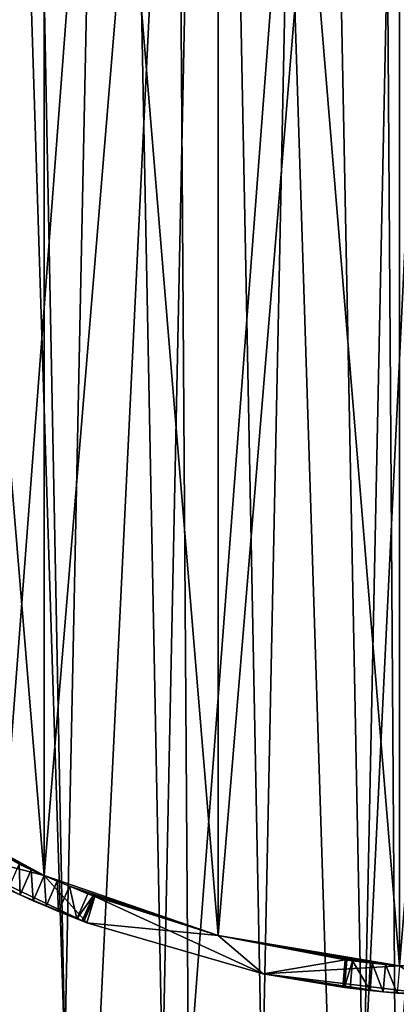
# Model space of a CAD drawing. Extents: x 35 to 217, y -91 to 91.
# Tile 8 of 43: x 100 to 121, y -63 to -9. Entities that reach past the tile are written whole.
import ezdxf

# ---------------------------------------------------------------- set-up
doc = ezdxf.new("R2010")
doc.units = 0
doc.header["$LTSCALE"] = 25.4
doc.layers.get('0').update_dxf_attribs({"color": 13, "linetype": 'CONTINUOUS'})

# ---------------------------------------------------------------- blocks, each defined once
blk = doc.blocks.new('CANOPY-A-MINI-10017-10018_')
at = {"color": 250}
mesh = blk.add_polyface(dxfattribs=at)
corners = [(36.159, -17.561, 1), (35.219, 11.779, 1), (34.504, -2.929, 1), (38.283, 26.182, 1), (40.139, -31.739, 1), (43.619, 39.907, 1), (46.341, -45.094, 1), (51.086, 52.598, 1), (54.606, -57.281, 1), (60.493, 63.927, 1), (64.718, -67.985, 1), (71.596, 73.6, 1), (76.417, -76.928, 1), (84.106, 81.368, 1), (89.399, -83.879, 1), (97.7, 87.027, 1), (103.327, -88.657, 1), (112.026, 90.433, 1), (117.842, -91.139, 1), (126.713, 91.497, 1), (132.567, -91.261, 1), (141.381, 90.191, 1), (147.121, -89.019, 1), (155.648, 86.549, 1), (161.126, -84.471, 1), (169.147, 80.665, 1), (174.221, -77.736, 1), (181.528, 72.693, 1), (186.066, -68.987, 1), (192.469, 62.837, 1), (196.354, -58.452, 1), (201.687, 51.354, 1), (204.818, -46.403, 1), (205.574, 45.094, 1), (211.241, -33.152, 1), (208.944, 38.541, 1), (214.052, 24.73, 1), (215.454, -19.042, 1), (216.878, 10.279, 1), (217.35, -4.439, 1)]
mesh.append_faces([[corners[k] for k in face] for face in [(0, 1, 2), (38, 37, 39)]], dxfattribs={"vtx0": -1, "color": 250})
mesh.append_faces([[corners[k] for k in face] for face in [(1, 0, 3), (3, 4, 5), (5, 6, 7), (7, 8, 9), (9, 10, 11), (11, 12, 13), (13, 14, 15), (15, 16, 17), (17, 18, 19), (19, 20, 21), (21, 22, 23), (23, 24, 25), (25, 26, 27), (27, 28, 29), (29, 30, 31), (31, 32, 33), (33, 34, 35), (35, 34, 36), (36, 37, 38)]], dxfattribs={"vtx0": -1, "vtx1": -1, "color": 250})
mesh.append_faces([[corners[k] for k in face] for face in [(3, 0, 4), (5, 4, 6), (7, 6, 8), (9, 8, 10), (11, 10, 12), (13, 12, 14), (15, 14, 16), (17, 16, 18), (19, 18, 20), (21, 20, 22), (23, 22, 24), (25, 24, 26), (27, 26, 28), (29, 28, 30), (31, 30, 32), (33, 32, 34), (36, 34, 37)]], dxfattribs={"vtx0": -1, "vtx2": -1, "color": 250})
mesh = blk.add_polyface(dxfattribs=at)
corners = [(35.219, 11.779), (36.159, -17.561), (34.504, -2.929), (38.283, 26.182), (40.139, -31.739), (43.619, 39.907), (46.341, -45.094), (51.086, 52.598), (54.606, -57.281), (60.493, 63.927), (64.718, -67.985), (71.596, 73.6), (76.417, -76.928), (84.106, 81.368), (89.399, -83.879), (97.7, 87.027), (103.327, -88.657), (112.026, 90.433), (117.842, -91.139), (126.713, 91.497), (132.567, -91.261), (141.381, 90.191), (147.121, -89.019), (155.648, 86.549), (161.126, -84.471), (169.147, 80.665), (174.221, -77.736), (181.528, 72.693), (186.066, -68.987), (192.469, 62.837), (196.354, -58.452), (201.687, 51.354), (204.818, -46.403), (205.574, 45.094), (211.241, -33.152), (208.944, 38.541), (214.052, 24.73), (215.454, -19.042), (216.878, 10.279), (217.35, -4.439)]
mesh.append_faces([[corners[k] for k in face] for face in [(0, 1, 2), (37, 38, 39)]], dxfattribs={"vtx0": -1, "color": 250})
mesh.append_faces([[corners[k] for k in face] for face in [(1, 3, 4), (4, 5, 6), (6, 7, 8), (8, 9, 10), (10, 11, 12), (12, 13, 14), (14, 15, 16), (16, 17, 18), (18, 19, 20), (20, 21, 22), (22, 23, 24), (24, 25, 26), (26, 27, 28), (28, 29, 30), (30, 31, 32), (32, 33, 34), (34, 36, 37)]], dxfattribs={"vtx0": -1, "vtx1": -1, "color": 250})
mesh.append_faces([[corners[k] for k in face] for face in [(1, 0, 3), (4, 3, 5), (6, 5, 7), (8, 7, 9), (10, 9, 11), (12, 11, 13), (14, 13, 15), (16, 15, 17), (18, 17, 19), (20, 19, 21), (22, 21, 23), (24, 23, 25), (26, 25, 27), (28, 27, 29), (30, 29, 31), (32, 31, 33), (34, 33, 35), (34, 35, 36), (37, 36, 38)]], dxfattribs={"vtx0": -1, "vtx2": -1, "color": 250})
at = {"color": 18}
mesh = blk.add_polyface(dxfattribs=at)
corners = [(56.605, -12.669, 11.7), (56.163, 9.945, 11.7), (55.471, -1.38, 11.7), (56.459, -0.476, 11.7), (57.486, -11.909, 11.7), (59.536, -23.63, 11.7), (60.38, -23.017, 11.7), (64.186, -33.979, 11.7), (65.062, -33.497, 11.7), (70.437, -43.447, 11.7), (71.406, -43.063, 11.7), (78.125, -51.791, 11.7), (79.238, -51.454, 11.7), (87.052, -58.793, 11.7), (88.344, -58.442, 11.7), (96.987, -64.273, 11.7), (98.477, -63.836, 11.7), (107.672, -68.087, 11.7), (109.359, -67.489, 11.7), (118.831, -70.139, 11.7), (120.693, -69.3, 11.7), (130.175, -70.374, 11.7), (132.172, -69.222, 11.7), (141.409, -68.786, 11.7), (143.48, -67.255, 11.7), (152.243, -65.417, 11.7), (154.311, -63.453, 11.7), (162.396, -60.353, 11.7), (164.368, -57.921, 11.7), (171.605, -53.726, 11.7), (173.378, -50.809, 11.7), (179.633, -45.708, 11.7), (181.094, -42.311, 11.7), (186.27, -36.506, 11.7), (187.306, -32.659, 11.7), (191.345, -26.359, 11.7), (191.845, -22.115, 11.7), (194.726, -15.529, 11.7), (194.587, -10.969, 11.7), (195.456, 0.476, 11.7), (196.327, -4.296, 11.7), (196.104, 7.047, 11.7), (57.329, 10.969, 11.7), (58.662, 21.012, 11.7), (60.07, 22.115, 11.7), (62.904, 31.535, 11.7), (64.609, 32.659, 11.7), (68.779, 41.241, 11.7), (70.821, 42.311, 11.7), (76.135, 49.879, 11.7), (78.537, 50.809, 11.7), (84.781, 57.225, 11.7), (87.547, 57.921, 11.7), (94.494, 63.09, 11.7), (97.604, 63.453, 11.7), (105.022, 67.32, 11.7), (108.435, 67.255, 11.7), (116.092, 69.806, 11.7), (119.744, 69.222, 11.7), (127.417, 70.485, 11.7), (131.222, 69.3, 11.7), (138.705, 69.338, 11.7), (142.557, 67.489, 11.7), (149.662, 66.395, 11.7), (153.438, 63.836, 11.7), (160.006, 61.733, 11.7), (163.571, 58.442, 11.7), (169.468, 55.472, 11.7), (172.677, 51.454, 11.7), (177.802, 47.774, 11.7), (180.509, 43.063, 11.7), (184.795, 38.839, 11.7), (186.853, 33.497, 11.7), (187.729, 33.979, 11.7), (191.536, 23.017, 11.7), (190.263, 28.898, 11.7), (194.066, 18.208, 11.7), (194.43, 11.909, 11.7)]
mesh.append_faces([[corners[k] for k in face] for face in [(0, 1, 2)]], dxfattribs={"vtx0": -1, "color": 18})
mesh.append_faces([[corners[k] for k in face] for face in [(3, 0, 4), (4, 5, 6), (6, 7, 8), (8, 9, 10), (10, 11, 12), (12, 13, 14), (14, 15, 16), (16, 17, 18), (18, 19, 20), (20, 21, 22), (22, 23, 24), (24, 25, 26), (26, 27, 28), (28, 29, 30), (30, 31, 32), (32, 33, 34), (34, 35, 36), (36, 37, 38), (38, 37, 39), (1, 42, 43), (42, 1, 3), (43, 44, 45), (45, 46, 47), (47, 48, 49), (49, 50, 51), (51, 52, 53), (53, 54, 55), (55, 56, 57), (57, 58, 59), (59, 60, 61), (61, 62, 63), (63, 64, 65), (65, 66, 67), (67, 68, 69), (69, 70, 71), (71, 72, 73), (73, 74, 75), (75, 74, 76), (76, 77, 41)]], dxfattribs={"vtx0": -1, "vtx1": -1, "color": 18})
mesh.append_faces([[corners[k] for k in face] for face in [(1, 0, 3)]], dxfattribs={"vtx0": -1, "vtx1": -1, "vtx2": -1, "color": 18})
mesh.append_faces([[corners[k] for k in face] for face in [(4, 0, 5), (6, 5, 7), (8, 7, 9), (10, 9, 11), (12, 11, 13), (14, 13, 15), (16, 15, 17), (18, 17, 19), (20, 19, 21), (22, 21, 23), (24, 23, 25), (26, 25, 27), (28, 27, 29), (30, 29, 31), (32, 31, 33), (34, 33, 35), (36, 35, 37), (39, 37, 40), (39, 40, 41), (43, 42, 44), (45, 44, 46), (47, 46, 48), (49, 48, 50), (51, 50, 52), (53, 52, 54), (55, 54, 56), (57, 56, 58), (59, 58, 60), (61, 60, 62), (63, 62, 64), (65, 64, 66), (67, 66, 68), (69, 68, 70), (71, 70, 72), (73, 72, 74), (76, 74, 77), (41, 77, 39)]], dxfattribs={"vtx0": -1, "vtx2": -1, "color": 18})
mesh = blk.add_polyface(dxfattribs=at)
corners = [(57.486, -11.909, 2.5), (57.329, 10.969, 2.5), (56.459, -0.476, 2.5), (60.07, 22.115, 2.5), (60.38, -23.017, 2.5), (64.609, 32.659, 2.5), (65.062, -33.497, 2.5), (70.821, 42.311, 2.5), (71.406, -43.063, 2.5), (78.537, 50.809, 2.5), (79.238, -51.454, 2.5), (87.547, 57.921, 2.5), (88.344, -58.442, 2.5), (97.604, 63.453, 2.5), (98.477, -63.836, 2.5), (108.435, 67.255, 2.5), (109.359, -67.489, 2.5), (119.744, 69.222, 2.5), (120.693, -69.3, 2.5), (131.222, 69.3, 2.5), (132.172, -69.222, 2.5), (142.557, 67.489, 2.5), (143.48, -67.255, 2.5), (153.438, 63.836, 2.5), (154.311, -63.453, 2.5), (163.571, 58.442, 2.5), (164.368, -57.921, 2.5), (172.677, 51.454, 2.5), (173.378, -50.809, 2.5), (180.509, 43.063, 2.5), (181.094, -42.311, 2.5), (186.853, 33.497, 2.5), (187.306, -32.659, 2.5), (191.536, 23.017, 2.5), (191.845, -22.115, 2.5), (194.43, 11.909, 2.5), (194.587, -10.969, 2.5), (195.456, 0.476, 2.5)]
mesh.append_faces([[corners[k] for k in face] for face in [(0, 1, 2), (35, 36, 37)]], dxfattribs={"vtx0": -1, "color": 18})
mesh.append_faces([[corners[k] for k in face] for face in [(1, 0, 3), (3, 4, 5), (5, 6, 7), (7, 8, 9), (9, 10, 11), (11, 12, 13), (13, 14, 15), (15, 16, 17), (17, 18, 19), (19, 20, 21), (21, 22, 23), (23, 24, 25), (25, 26, 27), (27, 28, 29), (29, 30, 31), (31, 32, 33), (33, 34, 35)]], dxfattribs={"vtx0": -1, "vtx1": -1, "color": 18})
mesh.append_faces([[corners[k] for k in face] for face in [(3, 0, 4), (5, 4, 6), (7, 6, 8), (9, 8, 10), (11, 10, 12), (13, 12, 14), (15, 14, 16), (17, 16, 18), (19, 18, 20), (21, 20, 22), (23, 22, 24), (25, 24, 26), (27, 26, 28), (29, 28, 30), (31, 30, 32), (33, 32, 34), (35, 34, 36)]], dxfattribs={"vtx0": -1, "vtx2": -1, "color": 18})
mesh = blk.add_polyface(dxfattribs=at)
corners = [(56.587, 4.235, 1), (56.806, -6.947, 1), (56.471, -1.36, 1), (57.153, 9.804, 1), (57.589, -12.489, 1), (58.165, 15.308, 1), (58.816, -17.95, 1), (59.616, 20.714, 1), (60.478, -23.295, 1), (61.498, 25.985, 1), (62.564, -28.488, 1), (63.798, 31.088, 1), (65.062, -33.497, 1), (66.501, 35.989, 1), (67.955, -38.288, 1), (69.59, 40.656, 1), (71.224, -42.831, 1), (73.044, 45.06, 1), (74.848, -47.096, 1), (76.841, 49.172, 1), (78.804, -51.056, 1), (80.957, 52.964, 1), (83.065, -54.685, 1), (85.365, 56.414, 1), (87.604, -57.959, 1), (90.036, 59.497, 1), (92.392, -60.857, 1), (94.94, 62.195, 1), (97.398, -63.361, 1), (100.045, 64.489, 1), (102.589, -65.454, 1), (105.319, 66.365, 1), (107.932, -67.122, 1), (110.726, 67.81, 1), (113.391, -68.355, 1), (116.231, 68.816, 1), (118.932, -69.144, 1), (121.8, 69.376, 1), (124.519, -69.485, 1), (127.396, 69.485, 1), (130.115, -69.376, 1), (132.983, 69.144, 1), (135.684, -68.816, 1), (138.524, 68.355, 1), (141.19, -67.81, 1), (143.983, 67.122, 1), (146.597, -66.365, 1), (149.326, 65.454, 1), (151.87, -64.489, 1), (154.517, 63.361, 1), (156.975, -62.195, 1), (159.523, 60.857, 1), (161.879, -59.497, 1), (164.311, 57.959, 1), (166.55, -56.414, 1), (168.85, 54.685, 1), (170.958, -52.964, 1), (173.112, 51.056, 1), (175.074, -49.172, 1), (177.067, 47.096, 1), (178.871, -45.06, 1), (180.691, 42.831, 1), (182.325, -40.656, 1), (183.96, 38.288, 1), (185.414, -35.989, 1), (186.853, 33.497, 1), (188.117, -31.088, 1), (189.351, 28.488, 1), (190.417, -25.985, 1), (191.437, 23.295, 1), (192.299, -20.714, 1), (193.1, 17.95, 1), (193.751, -15.308, 1), (194.326, 12.489, 1), (194.763, -9.804, 1), (195.109, 6.947, 1), (195.328, -4.235, 1), (195.444, 1.36, 1)]
mesh.append_faces([[corners[k] for k in face] for face in [(0, 1, 2), (76, 75, 77)]], dxfattribs={"vtx0": -1, "color": 18})
mesh.append_faces([[corners[k] for k in face] for face in [(1, 3, 4), (4, 5, 6), (6, 7, 8), (8, 9, 10), (10, 11, 12), (12, 13, 14), (14, 15, 16), (16, 17, 18), (18, 19, 20), (20, 21, 22), (22, 23, 24), (24, 25, 26), (26, 27, 28), (28, 29, 30), (30, 31, 32), (32, 33, 34), (34, 35, 36), (36, 37, 38), (38, 39, 40), (40, 41, 42), (42, 43, 44), (44, 45, 46), (46, 47, 48), (48, 49, 50), (50, 51, 52), (52, 53, 54), (54, 55, 56), (56, 57, 58), (58, 59, 60), (60, 61, 62), (62, 63, 64), (64, 65, 66), (66, 67, 68), (68, 69, 70), (70, 71, 72), (72, 73, 74), (74, 75, 76)]], dxfattribs={"vtx0": -1, "vtx1": -1, "color": 18})
mesh.append_faces([[corners[k] for k in face] for face in [(1, 0, 3), (4, 3, 5), (6, 5, 7), (8, 7, 9), (10, 9, 11), (12, 11, 13), (14, 13, 15), (16, 15, 17), (18, 17, 19), (20, 19, 21), (22, 21, 23), (24, 23, 25), (26, 25, 27), (28, 27, 29), (30, 29, 31), (32, 31, 33), (34, 33, 35), (36, 35, 37), (38, 37, 39), (40, 39, 41), (42, 41, 43), (44, 43, 45), (46, 45, 47), (48, 47, 49), (50, 49, 51), (52, 51, 53), (54, 53, 55), (56, 55, 57), (58, 57, 59), (60, 59, 61), (62, 61, 63), (64, 63, 65), (66, 65, 67), (68, 67, 69), (70, 69, 71), (72, 71, 73), (74, 73, 75)]], dxfattribs={"vtx0": -1, "vtx2": -1, "color": 18})
mesh = blk.add_polyface(dxfattribs=at)
corners = [(63.66, -5.029, 24.5), (63.66, 5.029, 24.5), (63.458, 0, 24.5), (65.274, -14.957, 24.5), (64.958, 0, 24.5), (65.79, -10.04, 24.5), (68.459, -24.498, 24.5), (68.263, -19.807, 24.5), (72.31, -29.033, 24.5), (73.133, -33.404, 24.5), (77.82, -37.467, 24.5), (79.176, -41.445, 24.5), (84.643, -44.879, 24.5), (86.43, -48.413, 24.5), (92.594, -51.067, 24.5), (94.708, -54.127, 24.5), (101.454, -55.862, 24.5), (103.795, -58.439, 24.5), (110.983, -59.133, 24.5), (113.456, -61.237, 24.5), (120.92, -60.792, 24.5), (123.441, -62.449, 24.5), (130.995, -60.792, 24.5), (133.491, -62.044, 24.5), (140.932, -59.133, 24.5), (143.346, -60.032, 24.5), (150.461, -55.862, 24.5), (152.751, -56.466, 24.5), (159.321, -51.067, 24.5), (161.462, -51.436, 24.5), (167.272, -44.879, 24.5), (169.253, -45.075, 24.5), (174.095, -37.467, 24.5), (175.923, -37.546, 24.5), (179.605, -29.033, 24.5), (181.299, -29.045, 24.5), (183.652, -19.807, 24.5), (185.241, -19.792, 24.5), (186.126, -10.04, 24.5), (187.648, -10.026, 24.5), (186.958, 0, 24.5), (65.274, 14.957, 24.5), (65.79, 10.04, 24.5), (68.459, 24.498, 24.5), (68.263, 19.807, 24.5), (72.31, 29.033, 24.5), (73.133, 33.404, 24.5), (77.82, 37.467, 24.5), (79.176, 41.445, 24.5), (84.643, 44.879, 24.5), (86.43, 48.413, 24.5), (92.594, 51.067, 24.5), (94.708, 54.127, 24.5), (101.454, 55.862, 24.5), (103.795, 58.439, 24.5), (110.983, 59.133, 24.5), (113.456, 61.237, 24.5), (120.92, 60.792, 24.5), (123.441, 62.449, 24.5), (130.995, 60.792, 24.5), (133.491, 62.044, 24.5), (140.932, 59.133, 24.5), (143.346, 60.032, 24.5), (150.461, 55.862, 24.5), (152.751, 56.466, 24.5), (159.321, 51.067, 24.5), (161.462, 51.436, 24.5), (167.272, 44.879, 24.5), (169.253, 45.075, 24.5), (174.095, 37.467, 24.5), (175.923, 37.546, 24.5), (179.605, 29.033, 24.5), (181.299, 29.045, 24.5), (183.652, 19.807, 24.5), (185.241, 19.792, 24.5), (186.126, 10.04, 24.5), (187.648, 10.026, 24.5), (188.458, 0, 24.5)]
mesh.append_faces([[corners[k] for k in face] for face in [(0, 1, 2), (76, 39, 77)]], dxfattribs={"vtx0": -1, "color": 18})
mesh.append_faces([[corners[k] for k in face] for face in [(4, 3, 5), (5, 6, 7), (7, 6, 8), (8, 9, 10), (10, 11, 12), (12, 13, 14), (14, 15, 16), (16, 17, 18), (18, 19, 20), (20, 21, 22), (22, 23, 24), (24, 25, 26), (26, 27, 28), (28, 29, 30), (30, 31, 32), (32, 33, 34), (34, 35, 36), (36, 37, 38), (38, 39, 40), (41, 42, 43), (43, 45, 46), (46, 47, 48), (48, 49, 50), (50, 51, 52), (52, 53, 54), (54, 55, 56), (56, 57, 58), (58, 59, 60), (60, 61, 62), (62, 63, 64), (64, 65, 66), (66, 67, 68), (68, 69, 70), (70, 71, 72), (72, 73, 74), (74, 75, 76)]], dxfattribs={"vtx0": -1, "vtx1": -1, "color": 18})
mesh.append_faces([[corners[k] for k in face] for face in [(1, 3, 4), (76, 40, 39)]], dxfattribs={"vtx0": -1, "vtx1": -1, "vtx2": -1, "color": 18})
mesh.append_faces([[corners[k] for k in face] for face in [(1, 0, 3), (5, 3, 6), (8, 6, 9), (10, 9, 11), (12, 11, 13), (14, 13, 15), (16, 15, 17), (18, 17, 19), (20, 19, 21), (22, 21, 23), (24, 23, 25), (26, 25, 27), (28, 27, 29), (30, 29, 31), (32, 31, 33), (34, 33, 35), (36, 35, 37), (38, 37, 39), (4, 41, 1), (41, 4, 42), (43, 42, 44), (43, 44, 45), (46, 45, 47), (48, 47, 49), (50, 49, 51), (52, 51, 53), (54, 53, 55), (56, 55, 57), (58, 57, 59), (60, 59, 61), (62, 61, 63), (64, 63, 65), (66, 65, 67), (68, 67, 69), (70, 69, 71), (72, 71, 73), (74, 73, 75), (76, 75, 40)]], dxfattribs={"vtx0": -1, "vtx2": -1, "color": 18})
mesh = blk.add_polyface(dxfattribs=at)
corners = [(65.79, -10.04, 21.5), (65.79, 10.04, 21.5), (64.958, 0, 21.5), (68.263, -19.807, 21.5), (68.263, 19.807, 21.5), (72.31, -29.033, 21.5), (72.31, 29.033, 21.5), (77.82, -37.467, 21.5), (77.82, 37.467, 21.5), (84.643, -44.879, 21.5), (84.643, 44.879, 21.5), (92.594, -51.067, 21.5), (92.594, 51.067, 21.5), (101.454, -55.862, 21.5), (101.454, 55.862, 21.5), (110.983, -59.133, 21.5), (110.983, 59.133, 21.5), (120.92, -60.792, 21.5), (120.92, 60.792, 21.5), (130.995, -60.792, 21.5), (130.995, 60.792, 21.5), (140.932, -59.133, 21.5), (140.932, 59.133, 21.5), (150.461, -55.862, 21.5), (150.461, 55.862, 21.5), (159.321, -51.067, 21.5), (159.321, 51.067, 21.5), (167.272, -44.879, 21.5), (167.272, 44.879, 21.5), (174.095, -37.467, 21.5), (174.095, 37.467, 21.5), (179.605, -29.033, 21.5), (179.605, 29.033, 21.5), (183.652, -19.807, 21.5), (183.652, 19.807, 21.5), (186.126, -10.04, 21.5), (186.126, 10.04, 21.5), (186.958, 0, 21.5)]
mesh.append_faces([[corners[k] for k in face] for face in [(0, 1, 2), (36, 35, 37)]], dxfattribs={"vtx0": -1, "color": 18})
mesh.append_faces([[corners[k] for k in face] for face in [(1, 3, 4), (4, 5, 6), (6, 7, 8), (8, 9, 10), (10, 11, 12), (12, 13, 14), (14, 15, 16), (16, 17, 18), (18, 19, 20), (20, 21, 22), (22, 23, 24), (24, 25, 26), (26, 27, 28), (28, 29, 30), (30, 31, 32), (32, 33, 34), (34, 35, 36)]], dxfattribs={"vtx0": -1, "vtx1": -1, "color": 18})
mesh.append_faces([[corners[k] for k in face] for face in [(1, 0, 3), (4, 3, 5), (6, 5, 7), (8, 7, 9), (10, 9, 11), (12, 11, 13), (14, 13, 15), (16, 15, 17), (18, 17, 19), (20, 19, 21), (22, 21, 23), (24, 23, 25), (26, 25, 27), (28, 27, 29), (30, 29, 31), (32, 31, 33), (34, 33, 35)]], dxfattribs={"vtx0": -1, "vtx2": -1, "color": 18})
mesh = blk.add_polyface(dxfattribs=at)
corners = [(65.79, 10.04, 19.5), (65.79, -10.04, 19.5), (64.958, 0, 19.5), (68.263, 19.807, 19.5), (68.263, -19.807, 19.5), (72.31, 29.033, 19.5), (72.31, -29.033, 19.5), (77.82, 37.467, 19.5), (77.82, -37.467, 19.5), (84.643, 44.879, 19.5), (84.643, -44.879, 19.5), (92.594, 51.067, 19.5), (92.594, -51.067, 19.5), (101.454, 55.862, 19.5), (101.454, -55.862, 19.5), (110.983, 59.133, 19.5), (110.983, -59.133, 19.5), (120.92, 60.792, 19.5), (120.92, -60.792, 19.5), (130.995, 60.792, 19.5), (130.995, -60.792, 19.5), (140.932, 59.133, 19.5), (140.932, -59.133, 19.5), (150.461, 55.862, 19.5), (150.461, -55.862, 19.5), (159.321, 51.067, 19.5), (159.321, -51.067, 19.5), (167.272, 44.879, 19.5), (167.272, -44.879, 19.5), (174.095, 37.467, 19.5), (174.095, -37.467, 19.5), (179.605, 29.033, 19.5), (179.605, -29.033, 19.5), (183.652, 19.807, 19.5), (183.652, -19.807, 19.5), (186.126, 10.04, 19.5), (186.126, -10.04, 19.5), (186.958, 0, 19.5)]
mesh.append_faces([[corners[k] for k in face] for face in [(0, 1, 2), (36, 35, 37)]], dxfattribs={"vtx0": -1, "color": 18})
mesh.append_faces([[corners[k] for k in face] for face in [(1, 3, 4), (4, 5, 6), (6, 7, 8), (8, 9, 10), (10, 11, 12), (12, 13, 14), (14, 15, 16), (16, 17, 18), (18, 19, 20), (20, 21, 22), (22, 23, 24), (24, 25, 26), (26, 27, 28), (28, 29, 30), (30, 31, 32), (32, 33, 34), (34, 35, 36)]], dxfattribs={"vtx0": -1, "vtx1": -1, "color": 18})
mesh.append_faces([[corners[k] for k in face] for face in [(1, 0, 3), (4, 3, 5), (6, 5, 7), (8, 7, 9), (10, 9, 11), (12, 11, 13), (14, 13, 15), (16, 15, 17), (18, 17, 19), (20, 19, 21), (22, 21, 23), (24, 23, 25), (26, 25, 27), (28, 27, 29), (30, 29, 31), (32, 31, 33), (34, 33, 35)]], dxfattribs={"vtx0": -1, "vtx2": -1, "color": 18})
mesh = blk.add_polyface(dxfattribs=at)
corners = [(92.594, -51.067, 19.5), (100.745, -55.546, 18.398), (100.088, -55.243, 18.098)]
mesh.append_faces([[corners[k] for k in face] for face in [(0, 1, 2)]], dxfattribs={"color": 18})
mesh = blk.add_polyface(dxfattribs=at)
corners = [(101.454, -55.862, 19.5), (100.745, -55.546, 18.398), (92.594, -51.067, 19.5)]
mesh.append_faces([[corners[k] for k in face] for face in [(0, 1, 2)]], dxfattribs={"color": 18})
mesh = blk.add_polyface(dxfattribs=at)
corners = [(92.594, -51.067, 24.5), (101.454, -55.862, 21.5), (92.594, -51.067, 21.5), (101.454, -55.862, 24.5)]
mesh.append_faces([[corners[k] for k in face] for face in [(0, 1, 2), (1, 0, 3)]], dxfattribs={"vtx0": -1, "color": 18})
mesh = blk.add_polyface(dxfattribs=at)
corners = [(94.708, -54.127, 24.5), (99.485, -56.617, 18.098), (100.142, -56.919, 18.398)]
mesh.append_faces([[corners[k] for k in face] for face in [(0, 1, 2)]], dxfattribs={"color": 18})
mesh = blk.add_polyface(dxfattribs=at)
corners = [(94.708, -54.127, 24.5), (100.142, -56.919, 18.398), (103.795, -58.439, 24.5)]
mesh.append_faces([[corners[k] for k in face] for face in [(0, 1, 2)]], dxfattribs={"color": 18})
mesh = blk.add_polyface(dxfattribs=at)
corners = [(100.088, -55.243, 18.098), (100.142, -56.919, 18.398), (99.485, -56.617, 18.098), (100.745, -55.546, 18.398)]
mesh.append_faces([[corners[k] for k in face] for face in [(0, 1, 2), (1, 0, 3)]], dxfattribs={"vtx0": -1, "color": 18})
mesh = blk.add_polyface(dxfattribs=at)
corners = [(100.745, -55.546, 18.398), (100.852, -57.236, 18.5), (100.142, -56.919, 18.398), (101.454, -55.862, 18.5)]
mesh.append_faces([[corners[k] for k in face] for face in [(0, 1, 2), (1, 0, 3)]], dxfattribs={"vtx0": -1, "color": 18})
mesh = blk.add_polyface(dxfattribs=at)
corners = [(101.454, -55.862, 19.5), (101.454, -55.862, 18.5), (100.745, -55.546, 18.398)]
mesh.append_faces([[corners[k] for k in face] for face in [(0, 1, 2)]], dxfattribs={"color": 18})
mesh = blk.add_polyface(dxfattribs=at)
corners = [(101.454, -55.862, 18.5), (101.565, -57.543, 18.398), (100.852, -57.236, 18.5), (102.168, -56.17, 18.398)]
mesh.append_faces([[corners[k] for k in face] for face in [(0, 1, 2), (1, 0, 3)]], dxfattribs={"vtx0": -1, "color": 18})
mesh = blk.add_polyface(dxfattribs=at)
corners = [(110.983, -59.133, 19.5), (102.835, -56.448, 18.098), (101.454, -55.862, 19.5)]
mesh.append_faces([[corners[k] for k in face] for face in [(0, 1, 2)]], dxfattribs={"color": 18})
mesh = blk.add_polyface(dxfattribs=at)
corners = [(101.454, -55.862, 19.5), (102.835, -56.448, 18.098), (102.168, -56.17, 18.398)]
mesh.append_faces([[corners[k] for k in face] for face in [(0, 1, 2)]], dxfattribs={"color": 18})
mesh = blk.add_polyface(dxfattribs=at)
corners = [(101.454, -55.862, 19.5), (102.168, -56.17, 18.398), (101.454, -55.862, 18.5)]
mesh.append_faces([[corners[k] for k in face] for face in [(0, 1, 2)]], dxfattribs={"color": 18})
mesh = blk.add_polyface(dxfattribs=at)
corners = [(101.454, -55.862, 24.5), (110.983, -59.133, 21.5), (101.454, -55.862, 21.5), (110.983, -59.133, 24.5)]
mesh.append_faces([[corners[k] for k in face] for face in [(0, 1, 2), (1, 0, 3)]], dxfattribs={"vtx0": -1, "color": 18})
mesh = blk.add_polyface(dxfattribs=at)
corners = [(102.168, -56.17, 18.398), (102.233, -57.822, 18.098), (101.565, -57.543, 18.398), (102.835, -56.448, 18.098)]
mesh.append_faces([[corners[k] for k in face] for face in [(0, 1, 2), (1, 0, 3)]], dxfattribs={"vtx0": -1, "color": 18})
mesh = blk.add_polyface(dxfattribs=at)
corners = [(102.835, -56.448, 18.098), (103.253, -58.23, 17), (102.233, -57.822, 18.098), (103.856, -56.855, 17)]
mesh.append_faces([[corners[k] for k in face] for face in [(0, 1, 2), (1, 0, 3)]], dxfattribs={"vtx0": -1, "color": 18})
mesh = blk.add_polyface(dxfattribs=at)
corners = [(110.983, -59.133, 19.5), (103.856, -56.855, 17), (102.835, -56.448, 18.098)]
mesh.append_faces([[corners[k] for k in face] for face in [(0, 1, 2)]], dxfattribs={"color": 18})
mesh = blk.add_polyface(dxfattribs=at)
corners = [(103.795, -58.439, 24.5), (100.142, -56.919, 18.398), (100.852, -57.236, 18.5)]
mesh.append_faces([[corners[k] for k in face] for face in [(0, 1, 2)]], dxfattribs={"color": 18})
mesh = blk.add_polyface(dxfattribs=at)
corners = [(103.253, -58.23, 17), (104.136, -56.963, 16.276), (103.532, -58.338, 16.278), (103.856, -56.855, 17)]
mesh.append_faces([[corners[k] for k in face] for face in [(0, 1, 2), (1, 0, 3)]], dxfattribs={"vtx0": -1, "color": 18})
mesh = blk.add_polyface(dxfattribs=at)
corners = [(103.532, -58.338, 16.278), (104.231, -57, 15.5), (103.628, -58.375, 15.5), (104.136, -56.963, 16.276)]
mesh.append_faces([[corners[k] for k in face] for face in [(0, 1, 2), (1, 0, 3)]], dxfattribs={"vtx0": -1, "color": 18})
mesh = blk.add_polyface(dxfattribs=at)
corners = [(104.231, -57, 10.5), (103.795, -58.439, 10.5), (103.628, -58.375, 10.5), (113.456, -61.237, 10.5), (110.983, -59.133, 10.5), (117.937, -60.47, 10.5), (117.813, -61.967, 10.5)]
mesh.append_faces([[corners[k] for k in face] for face in [(0, 1, 2), (3, 5, 6)]], dxfattribs={"vtx0": -1, "color": 18})
mesh.append_faces([[corners[k] for k in face] for face in [(1, 0, 3)]], dxfattribs={"vtx0": -1, "vtx1": -1, "color": 18})
mesh.append_faces([[corners[k] for k in face] for face in [(3, 0, 4), (3, 4, 5)]], dxfattribs={"vtx0": -1, "vtx2": -1, "color": 18})
mesh = blk.add_polyface(dxfattribs=at)
corners = [(104.231, -57, 15.5), (103.628, -58.375, 10.5), (103.628, -58.375, 15.5), (104.231, -57, 10.5)]
mesh.append_faces([[corners[k] for k in face] for face in [(0, 1, 2), (1, 0, 3)]], dxfattribs={"vtx0": -1, "color": 18})
mesh = blk.add_polyface(dxfattribs=at)
corners = [(110.983, -59.133, 19.5), (104.136, -56.963, 16.276), (103.856, -56.855, 17)]
mesh.append_faces([[corners[k] for k in face] for face in [(0, 1, 2)]], dxfattribs={"color": 18})
mesh = blk.add_polyface(dxfattribs=at)
corners = [(110.983, -59.133, 19.5), (104.231, -57, 15.5), (104.136, -56.963, 16.276)]
mesh.append_faces([[corners[k] for k in face] for face in [(0, 1, 2)]], dxfattribs={"color": 18})
mesh = blk.add_polyface(dxfattribs=at)
corners = [(104.231, -57, 15.5), (110.983, -59.133, 10.5), (104.231, -57, 10.5), (110.983, -59.133, 19.5)]
mesh.append_faces([[corners[k] for k in face] for face in [(0, 1, 2), (1, 0, 3)]], dxfattribs={"vtx0": -1, "color": 18})
mesh = blk.add_polyface(dxfattribs=at)
corners = [(103.795, -58.439, 24.5), (100.852, -57.236, 18.5), (101.565, -57.543, 18.398)]
mesh.append_faces([[corners[k] for k in face] for face in [(0, 1, 2)]], dxfattribs={"color": 18})
mesh = blk.add_polyface(dxfattribs=at)
corners = [(103.795, -58.439, 24.5), (101.565, -57.543, 18.398), (102.233, -57.822, 18.098)]
mesh.append_faces([[corners[k] for k in face] for face in [(0, 1, 2)]], dxfattribs={"color": 18})
mesh = blk.add_polyface(dxfattribs=at)
corners = [(103.795, -58.439, 24.5), (102.233, -57.822, 18.098), (103.253, -58.23, 17)]
mesh.append_faces([[corners[k] for k in face] for face in [(0, 1, 2)]], dxfattribs={"color": 18})
mesh = blk.add_polyface(dxfattribs=at)
corners = [(103.795, -58.439, 24.5), (103.253, -58.23, 17), (103.532, -58.338, 16.278)]
mesh.append_faces([[corners[k] for k in face] for face in [(0, 1, 2)]], dxfattribs={"color": 18})
mesh = blk.add_polyface(dxfattribs=at)
corners = [(103.795, -58.439, 24.5), (103.532, -58.338, 16.278), (103.628, -58.375, 15.5)]
mesh.append_faces([[corners[k] for k in face] for face in [(0, 1, 2)]], dxfattribs={"color": 18})
mesh = blk.add_polyface(dxfattribs=at)
corners = [(103.795, -58.439, 24.5), (103.628, -58.375, 10.5), (103.795, -58.439, 10.5), (103.628, -58.375, 15.5)]
mesh.append_faces([[corners[k] for k in face] for face in [(0, 1, 2), (1, 0, 3)]], dxfattribs={"vtx0": -1, "color": 18})
mesh = blk.add_polyface(dxfattribs=at)
corners = [(113.456, -61.237, 24.5), (103.795, -58.439, 10.5), (113.456, -61.237, 10.5), (103.795, -58.439, 24.5)]
mesh.append_faces([[corners[k] for k in face] for face in [(0, 1, 2), (1, 0, 3)]], dxfattribs={"vtx0": -1, "color": 18})
mesh = blk.add_polyface(dxfattribs=at)
corners = [(110.983, -59.133, 19.5), (119.427, -60.649, 18.098), (118.336, -60.522, 17)]
mesh.append_faces([[corners[k] for k in face] for face in [(0, 1, 2)]], dxfattribs={"color": 18})
mesh = blk.add_polyface(dxfattribs=at)
corners = [(110.983, -59.133, 19.5), (120.147, -60.723, 18.398), (119.427, -60.649, 18.098)]
mesh.append_faces([[corners[k] for k in face] for face in [(0, 1, 2)]], dxfattribs={"color": 18})
mesh = blk.add_polyface(dxfattribs=at)
corners = [(120.92, -60.792, 19.5), (120.147, -60.723, 18.398), (110.983, -59.133, 19.5)]
mesh.append_faces([[corners[k] for k in face] for face in [(0, 1, 2)]], dxfattribs={"color": 18})
mesh = blk.add_polyface(dxfattribs=at)
corners = [(110.983, -59.133, 19.5), (117.937, -60.47, 10.5), (110.983, -59.133, 10.5), (117.937, -60.47, 15.5)]
mesh.append_faces([[corners[k] for k in face] for face in [(0, 1, 2), (1, 0, 3)]], dxfattribs={"vtx0": -1, "color": 18})
mesh = blk.add_polyface(dxfattribs=at)
corners = [(110.983, -59.133, 19.5), (118.038, -60.484, 16.278), (117.937, -60.47, 15.5)]
mesh.append_faces([[corners[k] for k in face] for face in [(0, 1, 2)]], dxfattribs={"color": 18})
mesh = blk.add_polyface(dxfattribs=at)
corners = [(110.983, -59.133, 19.5), (118.336, -60.522, 17), (118.038, -60.484, 16.278)]
mesh.append_faces([[corners[k] for k in face] for face in [(0, 1, 2)]], dxfattribs={"color": 18})
mesh = blk.add_polyface(dxfattribs=at)
corners = [(110.983, -59.133, 24.5), (120.92, -60.792, 21.5), (110.983, -59.133, 21.5), (120.92, -60.792, 24.5)]
mesh.append_faces([[corners[k] for k in face] for face in [(0, 1, 2), (1, 0, 3)]], dxfattribs={"vtx0": -1, "color": 18})
mesh = blk.add_polyface(dxfattribs=at)
corners = [(117.813, -61.967, 15.5), (118.038, -60.484, 16.278), (117.914, -61.98, 16.276), (117.937, -60.47, 15.5)]
mesh.append_faces([[corners[k] for k in face] for face in [(0, 1, 2), (1, 0, 3)]], dxfattribs={"vtx0": -1, "color": 18})
mesh = blk.add_polyface(dxfattribs=at)
corners = [(117.937, -60.47, 10.5), (117.813, -61.967, 15.5), (117.813, -61.967, 10.5), (117.937, -60.47, 15.5)]
mesh.append_faces([[corners[k] for k in face] for face in [(0, 1, 2), (1, 0, 3)]], dxfattribs={"vtx0": -1, "color": 18})
mesh = blk.add_polyface(dxfattribs=at)
corners = [(117.914, -61.98, 16.276), (118.336, -60.522, 17), (118.212, -62.018, 17), (118.038, -60.484, 16.278)]
mesh.append_faces([[corners[k] for k in face] for face in [(0, 1, 2), (1, 0, 3)]], dxfattribs={"vtx0": -1, "color": 18})
mesh = blk.add_polyface(dxfattribs=at)
corners = [(118.336, -60.522, 17), (119.303, -62.145, 18.098), (118.212, -62.018, 17), (119.427, -60.649, 18.098)]
mesh.append_faces([[corners[k] for k in face] for face in [(0, 1, 2), (1, 0, 3)]], dxfattribs={"vtx0": -1, "color": 18})
mesh = blk.add_polyface(dxfattribs=at)
corners = [(119.427, -60.649, 18.098), (120.022, -62.218, 18.398), (119.303, -62.145, 18.098), (120.147, -60.723, 18.398)]
mesh.append_faces([[corners[k] for k in face] for face in [(0, 1, 2), (1, 0, 3)]], dxfattribs={"vtx0": -1, "color": 18})
mesh = blk.add_polyface(dxfattribs=at)
corners = [(120.147, -60.723, 18.398), (120.796, -62.287, 18.5), (120.022, -62.218, 18.398), (120.92, -60.792, 18.5)]
mesh.append_faces([[corners[k] for k in face] for face in [(0, 1, 2), (1, 0, 3)]], dxfattribs={"vtx0": -1, "color": 18})
mesh = blk.add_polyface(dxfattribs=at)
corners = [(120.92, -60.792, 19.5), (120.92, -60.792, 18.5), (120.147, -60.723, 18.398)]
mesh.append_faces([[corners[k] for k in face] for face in [(0, 1, 2)]], dxfattribs={"color": 18})
mesh = blk.add_polyface(dxfattribs=at)
corners = [(113.456, -61.237, 24.5), (117.914, -61.98, 16.276), (118.212, -62.018, 17)]
mesh.append_faces([[corners[k] for k in face] for face in [(0, 1, 2)]], dxfattribs={"color": 18})
mesh = blk.add_polyface(dxfattribs=at)
corners = [(113.456, -61.237, 24.5), (117.813, -61.967, 15.5), (117.914, -61.98, 16.276)]
mesh.append_faces([[corners[k] for k in face] for face in [(0, 1, 2)]], dxfattribs={"color": 18})
mesh = blk.add_polyface(dxfattribs=at)
corners = [(117.813, -61.967, 15.5), (113.456, -61.237, 10.5), (117.813, -61.967, 10.5), (113.456, -61.237, 24.5)]
mesh.append_faces([[corners[k] for k in face] for face in [(0, 1, 2), (1, 0, 3)]], dxfattribs={"vtx0": -1, "color": 18})
mesh = blk.add_polyface(dxfattribs=at)
corners = [(113.456, -61.237, 24.5), (118.212, -62.018, 17), (119.303, -62.145, 18.098)]
mesh.append_faces([[corners[k] for k in face] for face in [(0, 1, 2)]], dxfattribs={"color": 18})
mesh = blk.add_polyface(dxfattribs=at)
corners = [(113.456, -61.237, 24.5), (119.303, -62.145, 18.098), (120.022, -62.218, 18.398)]
mesh.append_faces([[corners[k] for k in face] for face in [(0, 1, 2)]], dxfattribs={"color": 18})
mesh = blk.add_polyface(dxfattribs=at)
corners = [(113.456, -61.237, 24.5), (120.022, -62.218, 18.398), (123.441, -62.449, 24.5)]
mesh.append_faces([[corners[k] for k in face] for face in [(0, 1, 2)]], dxfattribs={"color": 18})
mesh = blk.add_polyface(dxfattribs=at)
corners = [(123.441, -62.449, 24.5), (120.022, -62.218, 18.398), (120.796, -62.287, 18.5)]
mesh.append_faces([[corners[k] for k in face] for face in [(0, 1, 2)]], dxfattribs={"color": 18})

msp = doc.modelspace()

# ---------------------------------------------------------------- block references
at = {"color": 0}
msp.add_blockref('CANOPY-A-MINI-10017-10018_', (0, 0), dxfattribs=at)

doc.saveas('drawing.dxf')
